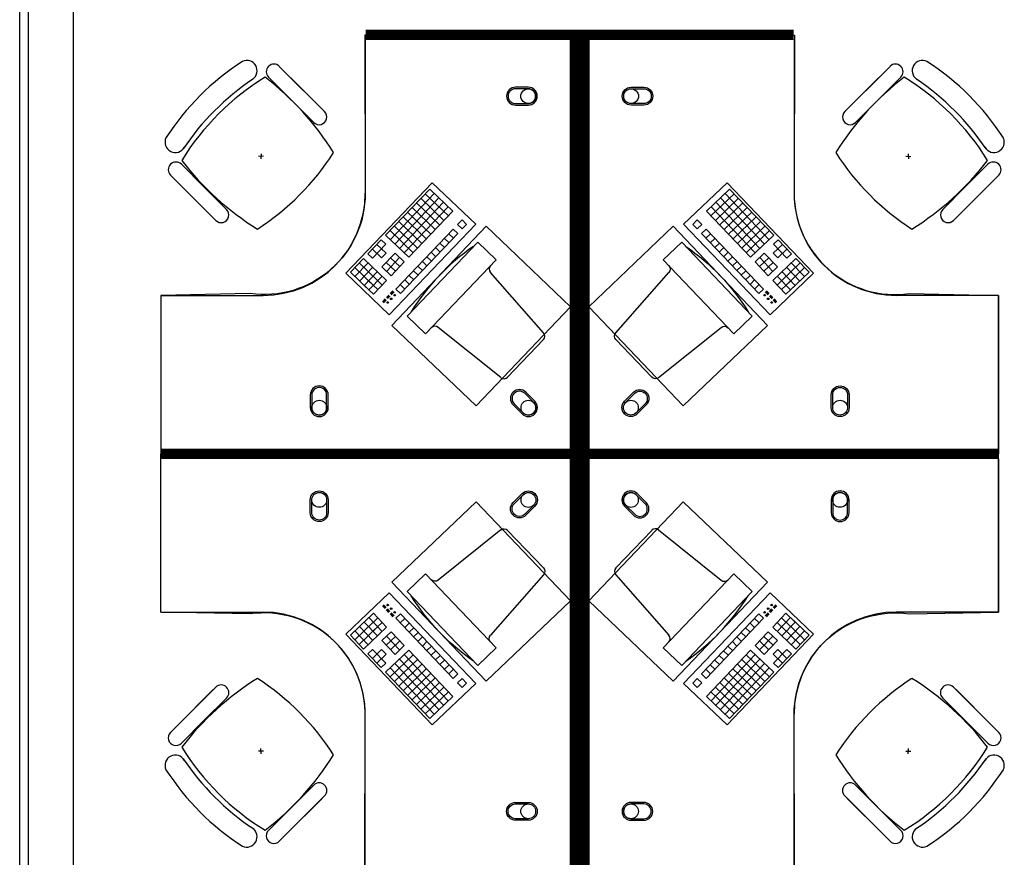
# Model space of a CAD drawing. Header units: millimetres. Extents: x -312551 to 250764, y -35891 to 59426.
# Tile 84 of 256: x -268601 to -264746, y 46361 to 49640. Entities that reach past the tile are written whole.
import ezdxf

# ---------------------------------------------------------------- set-up
doc = ezdxf.new("R2010")
doc.units = ezdxf.units.MM
doc.header["$LTSCALE"] = 2.5
doc.layers.add('FO-00 - FURN$0$SP-01$0$FIT-OUT$0$FURNITURE', color=22, linetype='Continuous')

# ---------------------------------------------------------------- blocks, each defined once
blk = doc.blocks.new('FO-00 - FURN$0$SP-01$0$FIT-OUT$0$PC')
at = {"layer": 'FO-00 - FURN$0$SP-01$0$FIT-OUT$0$FURNITURE', "linetype": 'Continuous'}
for p, q in [((241.8, -93.1), (98, -236.8)), ((268.8, -92), (509.4, -294.6)), ((96.9, -263.9), (299.5, -504.5))]:
    blk.add_line(p, q, dxfattribs=at)
blk.add_lwpolyline([(276, -553.9), (346.7, -624.6), (629.5, -341.8), (558.8, -271)], close=True, dxfattribs=at)
for centre, radius, start, end in [((255.9, -107.2), 20, 49.8991, 135), ((112.2, -251), 20, 135, 220.1009), ((522.3, -279.3), 20, 229.8991, 315), ((-109.9, 114.8), 864, 303.1779, 326.8221), ((284.2, -517.4), 20, 315, 40.1009)]:
    blk.add_arc(centre, radius, start, end, dxfattribs=at)

msp = doc.modelspace()

# ---------------------------------------------------------------- linework, layer by layer
at = {"color": 8}
for p, q in [((-268600.5, -27784), (-268600.5, 58409.3)), ((-268565.5, -27784), (-268565.5, 58409.3)), ((-268390.5, -27784), (-268390.5, 58409.3)), ((-267247.8, 49560.5, 0), (-267247.8, 48960.5, 0)), ((-265568.8, 49560.5, 0), (-265568.8, 48960.5, 0)), ((-267584.2, 49457.3, 0), (-267495.6, 49368.7, 0)), ((-265193.4, 49457.3, 0), (-265282, 49368.7, 0)), ((-267416.8, 49289.8, 0), (-267558.2, 49431.2, 0)), ((-265360.8, 49289.8, 0), (-265219.4, 49431.2, 0)), ((-267688.2, 49406.9, 0), (-267688.1, 49406.8, 0)), ((-267626.6, 49414.8, 0), (-267538, 49326.2, 0)), ((-267459.2, 49247.4, 0), (-267600.6, 49388.8, 0)), ((-265318.4, 49247.4, 0), (-265177, 49388.8, 0)), ((-265150.9, 49414.8, 0), (-265239.5, 49326.2, 0)), ((-265089.4, 49406.9, 0), (-265089.5, 49406.8, 0)), ((-267407, 49280.1, 0), (-267495.6, 49368.7, 0)), ((-265370.6, 49280.1, 0), (-265282, 49368.7, 0)), ((-267449.4, 49237.6, 0), (-267538, 49326.2, 0)), ((-265328.1, 49237.6, 0), (-265239.5, 49326.2, 0)), ((-267655.1, 49114.9, 0), (-267656.2, 49094.9, 0)), ((-265122.4, 49114.9, 0), (-265121.4, 49094.9, 0)), ((-267967.6, 49073.9, 0), (-267879, 48985.3, 0)), ((-267645.7, 49105.4, 0), (-267665.6, 49104.4, 0)), ((-265131.9, 49105.4, 0), (-265112, 49104.4, 0)), ((-264810, 49073.9, 0), (-264898.6, 48985.3, 0)), ((-268010, 49031.5, 0), (-267921.4, 48942.9, 0)), ((-264767.6, 49031.5, 0), (-264856.2, 48942.9, 0)), ((-267842.5, 48864, 0), (-267984, 49005.4, 0)), ((-267323.7, 48647.2, 0), (-266985.4, 49001.7, 0)), ((-266985.4, 49001.7, 0), (-266815.4, 48839.5, 0)), ((-266985.4, 49001.7, 0), (-266815.4, 48839.5, 0)), ((-266985.4, 49001.7, 0), (-266815.4, 48839.5, 0)), ((-265831.2, 49001.7, 0), (-266001.2, 48839.5, 0)), ((-265831.2, 49001.7, 0), (-266001.2, 48839.5, 0)), ((-265831.2, 49001.7, 0), (-266001.2, 48839.5, 0)), ((-265492.9, 48647.2, 0), (-265831.2, 49001.7, 0)), ((-264935, 48864, 0), (-264793.6, 49005.4, 0)), ((-267790.4, 48896.7, 0), (-267879, 48985.3, 0)), ((-266995.5, 48976.8, 0), (-267168, 48795.9, 0)), ((-266977.4, 48959.5, 0), (-267150, 48778.6, 0)), ((-267012.7, 48958.7, 0), (-266922.3, 48872.4, 0)), ((-266995.5, 48976.8, 0), (-266905, 48890.5, 0)), ((-266995.5, 48976.8, 0), (-266905, 48890.5, 0)), ((-266995.5, 48976.8, 0), (-266905, 48890.5, 0)), ((-265821.2, 48976.8, 0), (-265911.6, 48890.5, 0)), ((-265821.2, 48976.8, 0), (-265911.6, 48890.5, 0)), ((-265821.2, 48976.8, 0), (-265911.6, 48890.5, 0)), ((-265803.9, 48958.7, 0), (-265894.3, 48872.4, 0)), ((-265839.2, 48959.5, 0), (-265666.6, 48778.6, 0)), ((-265821.2, 48976.8, 0), (-265648.6, 48795.9, 0)), ((-264987.2, 48896.7, 0), (-264898.6, 48985.3, 0)), ((-267832.8, 48854.3, 0), (-267921.4, 48942.9, 0)), ((-266959.3, 48942.2, 0), (-267131.9, 48761.4, 0)), ((-266941.2, 48925, 0), (-267113.8, 48744.1, 0)), ((-267047.2, 48922.5, 0), (-266956.8, 48836.2, 0)), ((-267030, 48940.6, 0), (-266939.5, 48854.3, 0)), ((-265786.6, 48940.6, 0), (-265877.1, 48854.3, 0)), ((-265875.4, 48925, 0), (-265702.8, 48744.1, 0)), ((-265769.4, 48922.5, 0), (-265859.8, 48836.2, 0)), ((-265857.3, 48942.2, 0), (-265684.7, 48761.4, 0)), ((-264944.8, 48854.3, 0), (-264856.2, 48942.9, 0)), ((-266923.1, 48907.7, 0), (-267095.7, 48726.9, 0)), ((-267081.7, 48886.3, 0), (-266991.3, 48800, 0)), ((-266905, 48890.5, 0), (-267077.6, 48709.6, 0)), ((-267064.5, 48904.4, 0), (-266974.1, 48818.1, 0)), ((-265911.6, 48890.5, 0), (-265739, 48709.6, 0)), ((-265893.5, 48907.7, 0), (-265720.9, 48726.9, 0)), ((-265752.1, 48904.4, 0), (-265842.5, 48818.1, 0)), ((-265734.9, 48886.3, 0), (-265825.3, 48800, 0)), ((-266815.4, 48839.5, 0), (-267153.7, 48485, 0)), ((-267116.3, 48850.1, 0), (-267025.8, 48763.9, 0)), ((-267099, 48868.2, 0), (-267008.6, 48781.9, 0)), ((-266868.8, 48855.9, 0), (-266886.1, 48837.9, 0)), ((-266886.1, 48837.9, 0), (-266868, 48820.6, 0)), ((-266868.8, 48855.9, 0), (-266850.8, 48838.7, 0)), ((-266868.8, 48855.9, 0), (-266850.8, 48838.7, 0)), ((-266868.8, 48855.9, 0), (-266850.8, 48838.7, 0)), ((-266850.8, 48838.7, 0), (-266868, 48820.6, 0)), ((-266001.2, 48839.5, 0), (-265662.9, 48485, 0)), ((-265947.8, 48855.9, 0), (-265965.8, 48838.7, 0)), ((-265947.8, 48855.9, 0), (-265965.8, 48838.7, 0)), ((-265947.8, 48855.9, 0), (-265965.8, 48838.7, 0)), ((-265965.8, 48838.7, 0), (-265948.6, 48820.6, 0)), ((-265930.5, 48837.9, 0), (-265948.6, 48820.6, 0)), ((-265947.8, 48855.9, 0), (-265930.5, 48837.9, 0)), ((-265717.6, 48868.2, 0), (-265808, 48781.9, 0)), ((-265700.3, 48850.1, 0), (-265790.8, 48763.9, 0)), ((-267150.8, 48814, 0), (-267060.4, 48727.7, 0)), ((-267133.5, 48832.1, 0), (-267043.1, 48745.8, 0)), ((-266903.4, 48819.8, 0), (-267127.7, 48584.6, 0)), ((-266885.3, 48802.5, 0), (-267109.6, 48567.4, 0)), ((-266920.6, 48801.7, 0), (-266902.5, 48784.4, 0)), ((-266903.4, 48819.8, 0), (-266885.3, 48802.5, 0)), ((-265913.2, 48819.8, 0), (-265931.3, 48802.5, 0)), ((-265931.3, 48802.5, 0), (-265707, 48567.4, 0)), ((-265896, 48801.7, 0), (-265914.1, 48784.4, 0)), ((-265913.2, 48819.8, 0), (-265688.9, 48584.6, 0)), ((-265683.1, 48832.1, 0), (-265773.5, 48745.8, 0)), ((-265665.8, 48814, 0), (-265756.3, 48727.7, 0)), ((-267185.3, 48777.8, 0), (-267237.1, 48723.5, 0)), ((-267167.2, 48760.5, 0), (-267219, 48706.3, 0)), ((-267185.3, 48777.8, 0), (-267167.2, 48760.5, 0)), ((-267168, 48795.9, 0), (-267077.6, 48709.6, 0)), ((-266955.1, 48765.5, 0), (-266937.1, 48748.2, 0)), ((-266937.9, 48783.6, 0), (-266919.8, 48766.3, 0)), ((-265878.7, 48783.6, 0), (-265896.8, 48766.3, 0)), ((-265861.5, 48765.5, 0), (-265879.5, 48748.2, 0)), ((-265648.6, 48795.9, 0), (-265739, 48709.6, 0)), ((-265631.3, 48777.8, 0), (-265649.4, 48760.5, 0)), ((-265649.4, 48760.5, 0), (-265597.6, 48706.3, 0)), ((-265631.3, 48777.8, 0), (-265579.5, 48723.5, 0)), ((-267237.1, 48723.5, 0), (-267219, 48706.3, 0)), ((-267219.8, 48741.6, 0), (-267183.6, 48707.1, 0)), ((-267202.6, 48759.7, 0), (-267166.4, 48725.2, 0)), ((-267166.4, 48725.2, 0), (-267183.6, 48707.1, 0)), ((-267131, 48726, 0), (-267182.8, 48671.8, 0)), ((-267131, 48726, 0), (-267094.9, 48691.5, 0)), ((-266989.7, 48729.3, 0), (-266971.6, 48712.1, 0)), ((-266972.4, 48747.4, 0), (-266954.3, 48730.2, 0)), ((-265844.2, 48747.4, 0), (-265862.3, 48730.2, 0)), ((-265826.9, 48729.3, 0), (-265845, 48712.1, 0)), ((-265685.6, 48726, 0), (-265721.7, 48691.5, 0)), ((-265685.6, 48726, 0), (-265633.8, 48671.8, 0)), ((-265614, 48759.7, 0), (-265650.2, 48725.2, 0)), ((-265650.2, 48725.2, 0), (-265633, 48707.1, 0)), ((-265596.8, 48741.6, 0), (-265633, 48707.1, 0)), ((-265579.5, 48723.5, 0), (-265597.6, 48706.3, 0)), ((-267254.3, 48705.5, 0), (-267306.1, 48651.2, 0)), ((-267236.3, 48688.2, 0), (-267288, 48633.9, 0)), ((-267271.6, 48687.4, 0), (-267199.3, 48618.3, 0)), ((-267254.3, 48705.5, 0), (-267163.9, 48619.2, 0)), ((-267165.6, 48689.9, 0), (-267129.4, 48655.3, 0)), ((-267113, 48708.8, 0), (-267164.7, 48654.5, 0)), ((-267148.3, 48707.9, 0), (-267112.1, 48673.4, 0)), ((-267094.9, 48691.5, 0), (-267146.6, 48637.2, 0)), ((-267024.2, 48693.2, 0), (-267006.1, 48675.9, 0)), ((-267006.9, 48711.2, 0), (-266988.8, 48694, 0)), ((-265809.7, 48711.2, 0), (-265827.8, 48694, 0)), ((-265792.4, 48693.2, 0), (-265810.5, 48675.9, 0)), ((-265721.7, 48691.5, 0), (-265670, 48637.2, 0)), ((-265668.3, 48707.9, 0), (-265704.5, 48673.4, 0)), ((-265703.6, 48708.8, 0), (-265651.9, 48654.5, 0)), ((-265651, 48689.9, 0), (-265687.2, 48655.3, 0)), ((-265562.3, 48705.5, 0), (-265652.7, 48619.2, 0)), ((-265545, 48687.4, 0), (-265617.3, 48618.3, 0)), ((-265580.3, 48688.2, 0), (-265528.6, 48633.9, 0)), ((-265562.3, 48705.5, 0), (-265510.5, 48651.2, 0)), ((-267153.7, 48485, 0), (-267323.7, 48647.2, 0)), ((-267306.1, 48651.2, 0), (-267233.8, 48582.2, 0)), ((-267288.9, 48669.3, 0), (-267216.5, 48600.2, 0)), ((-267218.2, 48670.9, 0), (-267269.9, 48616.7, 0)), ((-267200.1, 48653.7, 0), (-267251.9, 48599.4, 0)), ((-267200.1, 48653.7, 0), (-267251.9, 48599.4, 0)), ((-267182.8, 48671.8, 0), (-267146.6, 48637.2, 0)), ((-267058.7, 48657, 0), (-267040.6, 48639.7, 0)), ((-267041.4, 48675.1, 0), (-267023.4, 48657.8, 0)), ((-265775.2, 48675.1, 0), (-265793.3, 48657.8, 0)), ((-265757.9, 48657, 0), (-265776, 48639.7, 0)), ((-265633.8, 48671.8, 0), (-265670, 48637.2, 0)), ((-265662.9, 48485, 0), (-265492.9, 48647.2, 0)), ((-265616.5, 48653.7, 0), (-265564.7, 48599.4, 0)), ((-265616.5, 48653.7, 0), (-265564.7, 48599.4, 0)), ((-265527.7, 48669.3, 0), (-265600.1, 48600.2, 0)), ((-265598.4, 48670.9, 0), (-265546.7, 48616.7, 0)), ((-265510.5, 48651.2, 0), (-265582.8, 48582.2, 0)), ((-267234.6, 48617.5, 0), (-267198.4, 48583, 0)), ((-267182, 48636.4, 0), (-267233.8, 48582.2, 0)), ((-267182, 48636.4, 0), (-267233.8, 48582.2, 0)), ((-267217.3, 48635.6, 0), (-267181.2, 48601.1, 0)), ((-267163.9, 48619.2, 0), (-267215.7, 48564.9, 0)), ((-267093.2, 48620.8, 0), (-267075.1, 48603.6, 0)), ((-267076, 48638.9, 0), (-267057.9, 48621.6, 0)), ((-265740.6, 48638.9, 0), (-265758.7, 48621.6, 0)), ((-265723.4, 48620.8, 0), (-265741.5, 48603.6, 0)), ((-265652.7, 48619.2, 0), (-265600.9, 48564.9, 0)), ((-265599.3, 48635.6, 0), (-265635.4, 48601.1, 0)), ((-265634.6, 48636.4, 0), (-265582.8, 48582.2, 0)), ((-265634.6, 48636.4, 0), (-265582.8, 48582.2, 0)), ((-265582, 48617.5, 0), (-265618.2, 48583, 0)), ((-267251.9, 48599.4, 0), (-267215.7, 48564.9, 0)), ((-267139.4, 48578.9, 0), (-267150.4, 48567.4, 0)), ((-267137.9, 48577.6, 0), (-267148.9, 48566, 0)), ((-267136.5, 48576.2, 0), (-267147.5, 48564.7, 0)), ((-267135, 48574.8, 0), (-267146, 48563.3, 0)), ((-267127.7, 48584.6, 0), (-267109.6, 48567.4, 0)), ((-267110.5, 48602.7, 0), (-267092.4, 48585.5, 0)), ((-265706.1, 48602.7, 0), (-265724.2, 48585.5, 0)), ((-265688.9, 48584.6, 0), (-265707, 48567.4, 0)), ((-265681.6, 48574.8, 0), (-265670.6, 48563.3, 0)), ((-265680.1, 48576.2, 0), (-265669.1, 48564.7, 0)), ((-265678.7, 48577.6, 0), (-265667.7, 48566, 0)), ((-265677.2, 48578.9, 0), (-265666.2, 48567.4, 0)), ((-265564.7, 48599.4, 0), (-265600.9, 48564.9, 0)), ((-268047.8, 48560.5, 0), (-267647.8, 48560.5, 0)), ((-267170, 48546.6, 0), (-267180.4, 48535.6, 0)), ((-267168.5, 48545.2, 0), (-267179, 48534.2, 0)), ((-267167.1, 48543.8, 0), (-267177.5, 48532.9, 0)), ((-267165.6, 48542.4, 0), (-267176.1, 48531.5, 0)), ((-267155.4, 48561.9, 0), (-267165, 48551.8, 0)), ((-267153.9, 48560.5, 0), (-267163.5, 48550.4, 0)), ((-267152.5, 48559.1, 0), (-267162.1, 48549, 0)), ((-267151, 48557.7, 0), (-267160.6, 48547.7, 0)), ((-265665.6, 48557.7, 0), (-265656, 48547.7, 0)), ((-265664.1, 48559.1, 0), (-265654.5, 48549, 0)), ((-265662.7, 48560.5, 0), (-265653.1, 48550.4, 0)), ((-265661.2, 48561.9, 0), (-265651.6, 48551.8, 0)), ((-265651, 48542.4, 0), (-265640.5, 48531.5, 0)), ((-265649.5, 48543.8, 0), (-265639.1, 48532.9, 0)), ((-265648.1, 48545.2, 0), (-265637.6, 48534.2, 0)), ((-265646.6, 48546.6, 0), (-265636.2, 48535.6, 0)), ((-264768.8, 48560.5, 0), (-265168.8, 48560.5, 0)), ((-264768.8, 47960.5, 0), (-264768.8, 48560.5, 0)), ((-264768.8, 47920.5, 0), (-264768.8, 47320.5, 0)), ((-267153.7, 47395.9, 0), (-267323.7, 47233.7, 0)), ((-266815.4, 47041.4, 0), (-267153.7, 47395.9, 0)), ((-266001.2, 47041.4, 0), (-265662.9, 47395.9, 0)), ((-265662.9, 47395.9, 0), (-265492.9, 47233.7, 0)), ((-267170, 47334.4, 0), (-267180.4, 47345.3, 0)), ((-267168.5, 47335.7, 0), (-267179, 47346.7, 0)), ((-267167.1, 47337.1, 0), (-267177.6, 47348.1, 0)), ((-267165.7, 47338.5, 0), (-267176.1, 47349.5, 0)), ((-265651, 47338.5, 0), (-265640.6, 47349.5, 0)), ((-265649.6, 47337.1, 0), (-265639.1, 47348.1, 0)), ((-265648.1, 47335.7, 0), (-265637.7, 47346.7, 0)), ((-265646.7, 47334.4, 0), (-265636.2, 47345.3, 0)), ((-268047.9, 47320.5, 0), (-267647.9, 47320.5, 0)), ((-267306.1, 47229.7, 0), (-267233.8, 47298.8, 0)), ((-267251.9, 47281.5, 0), (-267215.7, 47316, 0)), ((-267234.6, 47263.4, 0), (-267198.5, 47297.9, 0)), ((-267182, 47244.5, 0), (-267233.8, 47298.8, 0)), ((-267182, 47244.5, 0), (-267233.8, 47298.8, 0)), ((-267163.9, 47261.8, 0), (-267215.7, 47316, 0)), ((-267155.4, 47319.1, 0), (-267165, 47329.1, 0)), ((-267154, 47320.5, 0), (-267163.5, 47330.5, 0)), ((-267152.5, 47321.8, 0), (-267162.1, 47331.9, 0)), ((-267151.1, 47323.2, 0), (-267160.7, 47333.3, 0)), ((-267139.4, 47302, 0), (-267150.4, 47313.5, 0)), ((-267138, 47303.4, 0), (-267149, 47314.9, 0)), ((-267136.5, 47304.7, 0), (-267147.5, 47316.3, 0)), ((-267135.1, 47306.1, 0), (-267146.1, 47317.7, 0)), ((-267127.8, 47296.3, 0), (-267109.7, 47313.6, 0)), ((-266903.4, 47061.2, 0), (-267127.8, 47296.3, 0)), ((-266885.3, 47078.4, 0), (-267109.7, 47313.6, 0)), ((-265931.4, 47078.4, 0), (-265707, 47313.6, 0)), ((-265913.3, 47061.2, 0), (-265688.9, 47296.3, 0)), ((-265688.9, 47296.3, 0), (-265707, 47313.6, 0)), ((-265681.6, 47306.1, 0), (-265670.6, 47317.7, 0)), ((-265680.1, 47304.7, 0), (-265669.1, 47316.3, 0)), ((-265678.7, 47303.4, 0), (-265667.7, 47314.9, 0)), ((-265677.3, 47302, 0), (-265666.2, 47313.5, 0)), ((-265665.6, 47323.2, 0), (-265656, 47333.3, 0)), ((-265664.2, 47321.8, 0), (-265654.6, 47331.9, 0)), ((-265662.7, 47320.5, 0), (-265653.1, 47330.5, 0)), ((-265661.3, 47319.1, 0), (-265651.7, 47329.1, 0)), ((-265652.7, 47261.8, 0), (-265600.9, 47316, 0)), ((-265634.6, 47244.5, 0), (-265582.9, 47298.8, 0)), ((-265634.6, 47244.5, 0), (-265582.9, 47298.8, 0)), ((-265582, 47263.4, 0), (-265618.2, 47297.9, 0)), ((-265564.8, 47281.5, 0), (-265600.9, 47316, 0)), ((-265510.5, 47229.7, 0), (-265582.9, 47298.8, 0)), ((-264768.8, 47320.5, 0), (-265168.8, 47320.5, 0)), ((-267288.9, 47211.7, 0), (-267216.5, 47280.7, 0)), ((-267271.6, 47193.6, 0), (-267199.3, 47262.6, 0)), ((-267218.2, 47210, 0), (-267270, 47264.3, 0)), ((-267254.4, 47175.5, 0), (-267163.9, 47261.8, 0)), ((-267200.1, 47227.3, 0), (-267251.9, 47281.5, 0)), ((-267200.1, 47227.3, 0), (-267251.9, 47281.5, 0)), ((-267217.4, 47245.3, 0), (-267181.2, 47279.9, 0)), ((-267110.5, 47278.2, 0), (-267092.4, 47295.5, 0)), ((-267093.2, 47260.1, 0), (-267075.2, 47277.4, 0)), ((-267076, 47242, 0), (-267057.9, 47259.3, 0)), ((-265740.7, 47242, 0), (-265758.8, 47259.3, 0)), ((-265723.4, 47260.1, 0), (-265741.5, 47277.4, 0)), ((-265706.2, 47278.2, 0), (-265724.2, 47295.5, 0)), ((-265562.3, 47175.5, 0), (-265652.7, 47261.8, 0)), ((-265599.3, 47245.3, 0), (-265635.5, 47279.9, 0)), ((-265545, 47193.6, 0), (-265617.4, 47262.6, 0)), ((-265616.6, 47227.3, 0), (-265564.8, 47281.5, 0)), ((-265616.6, 47227.3, 0), (-265564.8, 47281.5, 0)), ((-265527.8, 47211.7, 0), (-265600.1, 47280.7, 0)), ((-265598.5, 47210, 0), (-265546.7, 47264.3, 0)), ((-267323.7, 47233.7, 0), (-266985.5, 46879.2, 0)), ((-267254.4, 47175.5, 0), (-267306.1, 47229.7, 0)), ((-267236.3, 47192.7, 0), (-267288.1, 47247, 0)), ((-267182.9, 47209.2, 0), (-267146.7, 47243.7, 0)), ((-267165.6, 47191.1, 0), (-267129.4, 47225.6, 0)), ((-267113, 47172.2, 0), (-267164.8, 47226.4, 0)), ((-267094.9, 47189.4, 0), (-267146.7, 47243.7, 0)), ((-267058.7, 47223.9, 0), (-267040.6, 47241.2, 0)), ((-267041.5, 47205.9, 0), (-267023.4, 47223.1, 0)), ((-265492.9, 47233.7, 0), (-265831.2, 46879.2, 0)), ((-265775.2, 47205.9, 0), (-265793.3, 47223.1, 0)), ((-265757.9, 47223.9, 0), (-265776, 47241.2, 0)), ((-265721.8, 47189.4, 0), (-265670, 47243.7, 0)), ((-265703.7, 47172.2, 0), (-265651.9, 47226.4, 0)), ((-265651.1, 47191.1, 0), (-265687.2, 47225.6, 0)), ((-265633.8, 47209.2, 0), (-265670, 47243.7, 0)), ((-265580.4, 47192.7, 0), (-265528.6, 47247, 0)), ((-265562.3, 47175.5, 0), (-265510.5, 47229.7, 0)), ((-267131.1, 47154.9, 0), (-267182.9, 47209.2, 0)), ((-267148.3, 47173, 0), (-267112.2, 47207.5, 0)), ((-267131.1, 47154.9, 0), (-267094.9, 47189.4, 0)), ((-267024.2, 47187.8, 0), (-267006.1, 47205, 0)), ((-267006.9, 47169.7, 0), (-266988.9, 47186.9, 0)), ((-265809.7, 47169.7, 0), (-265827.8, 47186.9, 0)), ((-265792.5, 47187.8, 0), (-265810.5, 47205, 0)), ((-265685.6, 47154.9, 0), (-265721.8, 47189.4, 0)), ((-265668.3, 47173, 0), (-265704.5, 47207.5, 0)), ((-265685.6, 47154.9, 0), (-265633.8, 47209.2, 0)), ((-267237.1, 47157.4, 0), (-267219, 47174.7, 0)), ((-267185.3, 47103.1, 0), (-267237.1, 47157.4, 0)), ((-267219.9, 47139.3, 0), (-267183.7, 47173.8, 0)), ((-267167.2, 47120.4, 0), (-267219, 47174.7, 0)), ((-267202.6, 47121.2, 0), (-267166.4, 47155.7, 0)), ((-267166.4, 47155.7, 0), (-267183.7, 47173.8, 0)), ((-267168.1, 47085, 0), (-267077.6, 47171.3, 0)), ((-267150.8, 47067, 0), (-267060.4, 47153.3, 0)), ((-266923.1, 46973.2, 0), (-267095.7, 47154.1, 0)), ((-266905, 46990.5, 0), (-267077.6, 47171.3, 0)), ((-266989.7, 47151.6, 0), (-266971.6, 47168.9, 0)), ((-266972.4, 47133.5, 0), (-266954.3, 47150.8, 0)), ((-265911.6, 46990.5, 0), (-265739, 47171.3, 0)), ((-265893.5, 46973.2, 0), (-265720.9, 47154.1, 0)), ((-265844.2, 47133.5, 0), (-265862.3, 47150.8, 0)), ((-265827, 47151.6, 0), (-265845.1, 47168.9, 0)), ((-265665.8, 47067, 0), (-265756.3, 47153.3, 0)), ((-265648.6, 47085, 0), (-265739, 47171.3, 0)), ((-265650.2, 47155.7, 0), (-265633, 47173.8, 0)), ((-265614.1, 47121.2, 0), (-265650.2, 47155.7, 0)), ((-265649.4, 47120.4, 0), (-265597.6, 47174.7, 0)), ((-265596.8, 47139.3, 0), (-265633, 47173.8, 0)), ((-265631.3, 47103.1, 0), (-265579.6, 47157.4, 0)), ((-265579.6, 47157.4, 0), (-265597.6, 47174.7, 0)), ((-267185.3, 47103.1, 0), (-267167.2, 47120.4, 0)), ((-267133.6, 47048.9, 0), (-267043.1, 47135.2, 0)), ((-266959.3, 46938.7, 0), (-267131.9, 47119.6, 0)), ((-267116.3, 47030.8, 0), (-267025.9, 47117.1, 0)), ((-266941.2, 46956, 0), (-267113.8, 47136.8, 0)), ((-266955.2, 47115.4, 0), (-266937.1, 47132.7, 0)), ((-266937.9, 47097.3, 0), (-266919.8, 47114.6, 0)), ((-265878.7, 47097.3, 0), (-265896.8, 47114.6, 0)), ((-265861.5, 47115.4, 0), (-265879.6, 47132.7, 0)), ((-265875.4, 46956, 0), (-265702.8, 47136.8, 0)), ((-265857.4, 46938.7, 0), (-265684.8, 47119.6, 0)), ((-265700.4, 47030.8, 0), (-265790.8, 47117.1, 0)), ((-265683.1, 47048.9, 0), (-265773.5, 47135.2, 0)), ((-265631.3, 47103.1, 0), (-265649.4, 47120.4, 0)), ((-266995.5, 46904.2, 0), (-267168.1, 47085, 0)), ((-266977.4, 46921.4, 0), (-267150, 47102.3, 0)), ((-267099, 47012.7, 0), (-267008.6, 47099, 0)), ((-267081.8, 46994.6, 0), (-266991.3, 47080.9, 0)), ((-266920.7, 47079.3, 0), (-266902.6, 47096.5, 0)), ((-266903.4, 47061.2, 0), (-266885.3, 47078.4, 0)), ((-265913.3, 47061.2, 0), (-265931.4, 47078.4, 0)), ((-265896, 47079.3, 0), (-265914.1, 47096.5, 0)), ((-265839.3, 46921.4, 0), (-265666.7, 47102.3, 0)), ((-265734.9, 46994.6, 0), (-265825.3, 47080.9, 0)), ((-265821.2, 46904.2, 0), (-265648.6, 47085, 0)), ((-265717.6, 47012.7, 0), (-265808.1, 47099, 0)), ((-267832.8, 47026.7, 0), (-267921.4, 46938.1, 0)), ((-267064.5, 46976.5, 0), (-266974.1, 47062.8, 0)), ((-267047.3, 46958.4, 0), (-266956.8, 47044.7, 0)), ((-267030, 46940.4, 0), (-266939.6, 47026.7, 0)), ((-266985.5, 46879.2, 0), (-266815.4, 47041.4, 0)), ((-266985.5, 46879.2, 0), (-266815.4, 47041.4, 0)), ((-266985.5, 46879.2, 0), (-266815.4, 47041.4, 0)), ((-266886.1, 47043.1, 0), (-266868, 47060.3, 0)), ((-266868.9, 47025, 0), (-266886.1, 47043.1, 0)), ((-266868.9, 47025, 0), (-266850.8, 47042.3, 0)), ((-266868.9, 47025, 0), (-266850.8, 47042.3, 0)), ((-266868.9, 47025, 0), (-266850.8, 47042.3, 0)), ((-266850.8, 47042.3, 0), (-266868, 47060.3, 0)), ((-265831.2, 46879.2, 0), (-266001.2, 47041.4, 0)), ((-265831.2, 46879.2, 0), (-266001.2, 47041.4, 0)), ((-265831.2, 46879.2, 0), (-266001.2, 47041.4, 0)), ((-265965.9, 47042.3, 0), (-265948.6, 47060.3, 0)), ((-265947.8, 47025, 0), (-265965.9, 47042.3, 0)), ((-265947.8, 47025, 0), (-265965.9, 47042.3, 0)), ((-265947.8, 47025, 0), (-265965.9, 47042.3, 0)), ((-265930.5, 47043.1, 0), (-265948.6, 47060.3, 0)), ((-265947.8, 47025, 0), (-265930.5, 47043.1, 0)), ((-265786.7, 46940.4, 0), (-265877.1, 47026.7, 0)), ((-265769.4, 46958.4, 0), (-265859.8, 47044.7, 0)), ((-265752.1, 46976.5, 0), (-265842.6, 47062.8, 0)), ((-264944.8, 47026.7, 0), (-264856.2, 46938.1, 0)), ((-267842.5, 47016.9, 0), (-267984, 46875.5, 0)), ((-267012.7, 46922.3, 0), (-266922.3, 47008.6, 0)), ((-266995.5, 46904.2, 0), (-266905, 46990.5, 0)), ((-266995.5, 46904.2, 0), (-266905, 46990.5, 0)), ((-266995.5, 46904.2, 0), (-266905, 46990.5, 0)), ((-265821.2, 46904.2, 0), (-265911.6, 46990.5, 0)), ((-265821.2, 46904.2, 0), (-265911.6, 46990.5, 0)), ((-265821.2, 46904.2, 0), (-265911.6, 46990.5, 0)), ((-265803.9, 46922.3, 0), (-265894.4, 47008.6, 0)), ((-264935, 47016.9, 0), (-264793.6, 46875.5, 0)), ((-267790.4, 46984.2, 0), (-267879, 46895.6, 0)), ((-264987.2, 46984.2, 0), (-264898.6, 46895.6, 0)), ((-268010, 46849.5, 0), (-267921.4, 46938.1, 0)), ((-267247.9, 46320.5, 0), (-267247.9, 46920.5, 0)), ((-265568.8, 46320.5, 0), (-265568.8, 46920.5, 0)), ((-264767.6, 46849.5, 0), (-264856.2, 46938.1, 0)), ((-267967.6, 46807, 0), (-267879, 46895.6, 0)), ((-264810, 46807, 0), (-264898.6, 46895.6, 0)), ((-267645.7, 46775.5, 0), (-267665.6, 46776.5, 0)), ((-267655.1, 46766, 0), (-267656.2, 46786, 0)), ((-265131.9, 46775.5, 0), (-265112, 46776.5, 0)), ((-265122.4, 46766, 0), (-265121.4, 46786, 0)), ((-267449.4, 46643.3, 0), (-267538, 46554.7, 0)), ((-265328.1, 46643.3, 0), (-265239.5, 46554.7, 0)), ((-267459.2, 46633.6, 0), (-267600.6, 46492.1, 0)), ((-265318.4, 46633.6, 0), (-265177, 46492.1, 0)), ((-267416.8, 46591.1, 0), (-267558.2, 46449.7, 0)), ((-267407, 46600.9, 0), (-267495.6, 46512.3, 0)), ((-265370.6, 46600.9, 0), (-265282, 46512.3, 0)), ((-265360.8, 46591.1, 0), (-265219.4, 46449.7, 0)), ((-267626.6, 46466.1, 0), (-267538, 46554.7, 0)), ((-265150.9, 46466.1, 0), (-265239.5, 46554.7, 0)), ((-267584.2, 46423.7, 0), (-267495.6, 46512.3, 0)), ((-265193.4, 46423.7, 0), (-265282, 46512.3, 0)), ((-267688.2, 46474, 0), (-267688.1, 46474.2, 0)), ((-265089.4, 46474, 0), (-265089.5, 46474.2, 0))]:
    msp.add_line(p, q, dxfattribs=at)
at = {"color": 8, "const_width": 40, "elevation": 0}
for points in [[(-268047.8, 47940.5), (-266427.8, 47940.5), (-266427.8, 49580.4), (-267245.6, 49580.4)], [(-264768.8, 47940.5), (-266388.8, 47940.5), (-266388.8, 49580.4), (-265571, 49580.4)], [(-268047.9, 47940.5), (-266427.9, 47940.5), (-266427.9, 46300.6), (-267245.7, 46300.6)], [(-264768.8, 47940.5), (-266388.8, 47940.5), (-266388.8, 46300.6), (-265571, 46300.6)]]:
    msp.add_lwpolyline(points, dxfattribs=at)
at = {"color": 8, "elevation": 0}
for points in [[(-267249.1, 49579.5), (-267247.8, 48960.5, -0.455459), (-267697.8, 48567.4), (-268047.8, 48560.5), (-268047.8, 47940.5), (-266427.8, 47940.5), (-266427.8, 49580.4)], [(-265567.5, 49579.5), (-265568.8, 48960.5, 0.455459), (-265118.8, 48567.4), (-264768.8, 48560.5), (-264768.8, 47940.5), (-266388.8, 47940.5), (-266388.8, 49580.4)], [(-266659.6, 49375.5, 1), (-266659.6, 49305.5), (-266609.6, 49305.5, 1), (-266609.6, 49375.5)], [(-266659.6, 49369.5, 1), (-266659.6, 49311.5), (-266609.6, 49311.5, 1), (-266609.6, 49369.5)], [(-266157, 49375.5, -1), (-266157, 49305.5), (-266207, 49305.5, -1), (-266207, 49375.5)], [(-266157, 49369.5, -1), (-266157, 49311.5), (-266207, 49311.5, -1), (-266207, 49369.5)], [(-267392.8, 48171, 1), (-267462.8, 48171), (-267462.8, 48121, 1), (-267392.8, 48121)], [(-267398.8, 48171, 1), (-267456.8, 48171), (-267456.8, 48121, 1), (-267398.8, 48121)], [(-266619.4, 48181.3, 1), (-266668.9, 48131.8), (-266633.5, 48096.5, 1), (-266584, 48146)], [(-266623.6, 48177.1, 1), (-266664.6, 48136.1), (-266629.3, 48100.7, 1), (-266588.3, 48141.7)], [(-266197.2, 48181.3, -1), (-266147.7, 48131.8), (-266183.1, 48096.5, -1), (-266232.6, 48146)], [(-266193, 48177.1, -1), (-266152, 48136.1), (-266187.3, 48100.7, -1), (-266228.3, 48141.7)], [(-265423.8, 48171, -1), (-265353.8, 48171), (-265353.8, 48121, -1), (-265423.8, 48121)], [(-265417.8, 48171, -1), (-265359.8, 48171), (-265359.8, 48121, -1), (-265417.8, 48121)], [(-267249.1, 46301.4), (-267247.9, 46920.5, 0.455459), (-267697.8, 47313.5), (-268047.9, 47320.5), (-268047.9, 47940.5), (-266427.9, 47940.5), (-266427.9, 46300.6)], [(-265567.6, 46301.4), (-265568.8, 46920.5, -0.455459), (-265118.8, 47313.5), (-264768.8, 47320.5), (-264768.8, 47940.5), (-266388.8, 47940.5), (-266388.8, 46300.6)], [(-267392.9, 47709.9, -1), (-267462.9, 47709.9), (-267462.9, 47759.9, -1), (-267392.9, 47759.9)], [(-267398.9, 47709.9, -1), (-267456.9, 47709.9), (-267456.9, 47759.9, -1), (-267398.9, 47759.9)], [(-266619.4, 47699.6, -1), (-266668.9, 47749.1), (-266633.5, 47784.5, -1), (-266584, 47735)], [(-266623.6, 47703.9, -1), (-266664.7, 47744.9), (-266629.3, 47780.2, -1), (-266588.3, 47739.2)], [(-266197.3, 47699.6, 1), (-266147.8, 47749.1), (-266183.1, 47784.5, 1), (-266232.6, 47735)], [(-266193, 47703.9, 1), (-266152, 47744.9), (-266187.4, 47780.2, 1), (-266228.4, 47739.2)], [(-265423.8, 47709.9, 1), (-265353.8, 47709.9), (-265353.8, 47759.9, 1), (-265423.8, 47759.9)], [(-265417.8, 47709.9, 1), (-265359.8, 47709.9), (-265359.8, 47759.9, 1), (-265417.8, 47759.9)], [(-266659.6, 46505.5, -1), (-266659.6, 46575.5), (-266609.6, 46575.5, -1), (-266609.6, 46505.5)], [(-266659.6, 46511.5, -1), (-266659.6, 46569.5), (-266609.6, 46569.5, -1), (-266609.6, 46511.5)], [(-266157.1, 46505.5, 1), (-266157.1, 46575.5), (-266207.1, 46575.5, 1), (-266207.1, 46505.5)], [(-266157.1, 46511.5, 1), (-266157.1, 46569.5), (-266207.1, 46569.5, 1), (-266207.1, 46511.5)]]:
    msp.add_lwpolyline(points, format="xyb", close=True, dxfattribs=at)
for points in [[(-266773.9, 48831), (-267144, 48443.2), (-266814.1, 48128.4), (-266444, 48516.2)], [(-266042.7, 48831), (-265672.6, 48443.2), (-266002.5, 48128.4), (-266372.6, 48516.2)], [(-266773.9, 47050), (-267144, 47437.7), (-266814.1, 47752.5), (-266444.1, 47364.8)], [(-266042.7, 47050), (-265672.7, 47437.7), (-266002.6, 47752.5), (-266372.6, 47364.8)]]:
    msp.add_lwpolyline(points, close=True, dxfattribs=at)
at = {"color": 8}
for centre, radius in [((-266609.6, 49340.5, 0), 29), ((-266207, 49340.5, 0), 29), ((-267160.1, 48532.6, 0), 3), ((-267146.3, 48547.1, 0), 3), ((-267132.5, 48561.5, 0), 3), ((-265684.1, 48561.5, 0), 3), ((-265670.3, 48547.1, 0), 3), ((-265656.5, 48532.6, 0), 3), ((-267427.8, 48121, 0), 29), ((-266608.8, 48121.2, 0), 29), ((-266207.8, 48121.2, 0), 29), ((-265388.8, 48121, 0), 29), ((-267427.9, 47759.9, 0), 29), ((-266608.8, 47759.7, 0), 29), ((-266207.9, 47759.7, 0), 29), ((-265388.8, 47759.9, 0), 29), ((-267160.1, 47348.3, 0), 3), ((-267146.3, 47333.9, 0), 3), ((-265670.3, 47333.9, 0), 3), ((-265656.5, 47348.3, 0), 3), ((-267132.5, 47319.4, 0), 3), ((-265684.1, 47319.4, 0), 3), ((-266609.6, 46540.5, 0), 29), ((-266207.1, 46540.5, 0), 29)]:
    msp.add_circle(centre, radius, dxfattribs=at)
for centre, radius, start, end in [((-267187.1, 48635.9, 0), 1000, 122.7873, 147.213), ((-267711.5, 49440, 0), 40.4, 305.2098, 115.0684), ((-267605.4, 49436.1, 0), 30, 45.0002, 225.0002), ((-265172.2, 49436.1, 0), 30, 314.9998, 134.9998), ((-265066.1, 49440, 0), 40.4, 64.9316, 234.7902), ((-265590.4, 48635.9, 0), 1000, 32.787, 57.2127), ((-267115.8, 48563, 0), 1000, 121.6104, 148.2587), ((-267129.9, 48577.1, 0), 1000, 123.9367, 146.1444), ((-268327.1, 48520.9, 0), 1127.4, 32.0604, 52.4457), ((-264450.5, 48520.9, 0), 1127.4, 127.5543, 147.9396), ((-265661.8, 48563, 0), 1000, 31.7413, 58.3896), ((-265647.7, 48577.1, 0), 1000, 33.8556, 56.0633), ((-267428.2, 49258.9, 0), 30, 225.0002, 45.0002), ((-265349.4, 49258.9, 0), 30, 134.9998, 314.9998), ((-267991.2, 49160.3, 0), 40.4, 154.932, 331.9801), ((-264786.4, 49160.3, 0), 40.4, 208.0199, 25.068), ((-268212.8, 49660.1, 0), 1000, 302.8675, 327.2662), ((-264564.8, 49660.1, 0), 1000, 212.7338, 237.1325), ((-267988.8, 49052.7, 0), 30, 45.0002, 225.0002), ((-267072.1, 49775.9, 0), 1127.4, 217.5276, 237.9656), ((-265705.5, 49775.9, 0), 1127.4, 302.0344, 322.4724), ((-264788.8, 49052.7, 0), 30, 314.9998, 134.9998), ((-267647.8, 48960.5, 0), 400, 270.0002, 0.0002), ((-265168.8, 48960.5, 0), 400, 179.9998, 269.9998), ((-267811.6, 48875.5, 0), 30, 225.0002, 45.0002), ((-264966, 48875.5, 0), 30, 134.9998, 314.9998), ((-267647.9, 46920.5, 0), 400, 359.9998, 89.9998), ((-265168.8, 46920.5, 0), 400, 90.0002, 180.0002), ((-267072.1, 46105, 0), 1127.4, 122.0344, 142.4724), ((-267811.6, 47005.4, 0), 30, 314.9998, 134.9998), ((-268212.8, 46220.9, 0), 1000, 32.7338, 57.1325), ((-264564.8, 46220.9, 0), 1000, 122.8675, 147.2662), ((-265705.5, 46105, 0), 1127.4, 37.5276, 57.9656), ((-264966, 47005.4, 0), 30, 45.0002, 225.0002), ((-267988.8, 46828.2, 0), 30, 134.9998, 314.9998), ((-264788.8, 46828.2, 0), 30, 225.0002, 45.0002), ((-267991.2, 46720.6, 0), 40.4, 28.0199, 205.068), ((-267115.8, 47317.9, 0), 1000, 211.7413, 238.3896), ((-268327.1, 47360.1, 0), 1127.4, 307.5543, 327.9396), ((-264450.5, 47360.1, 0), 1127.4, 212.0604, 232.4457), ((-265661.8, 47317.9, 0), 1000, 301.6104, 328.2587), ((-264786.4, 46720.6, 0), 40.4, 334.932, 151.9801), ((-267129.9, 47303.8, 0), 1000, 213.8556, 236.0633), ((-265647.7, 47303.8, 0), 1000, 303.9367, 326.1444), ((-267187.1, 47245, 0), 1000, 212.787, 237.2127), ((-265590.4, 47245, 0), 1000, 302.7873, 327.213), ((-267428.2, 46622.1, 0), 30, 314.9998, 134.9998), ((-265349.4, 46622.1, 0), 30, 45.0002, 225.0002), ((-267711.5, 46440.9, 0), 40.4, 244.9316, 54.7902), ((-267605.4, 46444.9, 0), 30, 134.9998, 314.9998), ((-265172.2, 46444.9, 0), 30, 225.0002, 45.0002), ((-265066.1, 46440.9, 0), 40.4, 125.2098, 295.0684)]:
    msp.add_arc(centre, radius, start, end, dxfattribs=at)

# ---------------------------------------------------------------- block references
at = {"color": 8, "extrusion": (-2.60602e-30, 6.3055e-29, -1), "xscale": -1, "zscale": -1, "rotation": 178.6594780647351}
msp.add_blockref('FO-00 - FURN$0$SP-01$0$FIT-OUT$0$PC', (266446.4, 48152.8, 0), dxfattribs=at)
at = {"color": 8, "xscale": -1}
for p, rotation in [((-266370.2, 48152.8, 0), 178.6594780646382), ((-266446.4, 47728.1, 0), 358.6594780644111)]:
    msp.add_blockref('FO-00 - FURN$0$SP-01$0$FIT-OUT$0$PC', p, dxfattribs=dict(at, rotation=rotation))
at = {"color": 8, "extrusion": (2.60602e-30, -6.3055e-29, -1), "xscale": -1, "zscale": -1, "rotation": 358.6594780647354}
msp.add_blockref('FO-00 - FURN$0$SP-01$0$FIT-OUT$0$PC', (266370.2, 47728.1, 0), dxfattribs=at)

doc.saveas('drawing.dxf')
